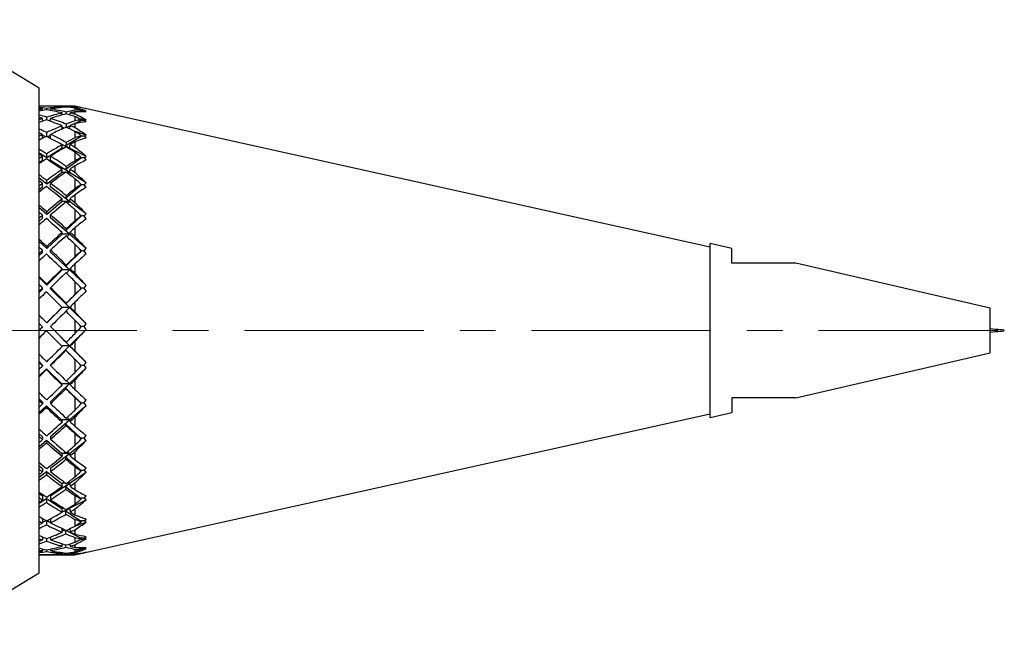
# Model space of a CAD drawing. Header units: inches. Extents: x 1.9 to 39.7, y 1.6 to 33.
# Tile 17 of 20: x 29.2 to 31.9, y 17 to 18.7. Entities that reach past the tile are written whole.
import ezdxf

# ---------------------------------------------------------------- set-up
doc = ezdxf.new("R2010")
doc.units = ezdxf.units.IN
doc.header["$MEASUREMENT"] = 0
doc.linetypes.add('CENTERX2', pattern=[0.8, 0.5, -0.1, 0.1, -0.1])

msp = doc.modelspace()

# ---------------------------------------------------------------- linework, layer by layer
at = {"color": 7, "linetype": 'Continuous', "lineweight": 25}
for p, q in [((29.2125, 18.5131), (28.9003, 18.7043)), ((29.2125, 17.882), (29.2125, 18.5131)), ((29.2222, 18.463), (29.2222, 18.463)), ((29.2222, 18.4516), (29.2222, 18.4553)), ((29.2338, 18.4533), (29.2338, 18.457)), ((29.2444, 18.463), (29.2444, 18.463)), ((29.2444, 18.4514), (29.2444, 18.4554)), ((29.3125, 18.4631), (29.2553, 18.4631)), ((29.2762, 18.4387), (29.2767, 18.4443)), ((29.2766, 18.4596), (29.2767, 18.4615)), ((29.2882, 18.447), (29.2877, 18.4415)), ((29.2882, 18.4622), (29.2881, 18.4606)), ((29.2984, 18.4394), (29.2972, 18.439)), ((29.2983, 18.4387), (29.2988, 18.4445)), ((29.2987, 18.4596), (29.2988, 18.4616)), ((29.3206, 18.4613), (29.3125, 18.4631)), ((29.3125, 18.4631), (29.3125, 18.463)), ((29.3125, 18.4624), (29.3125, 18.4605)), ((29.3125, 18.4579), (29.3125, 18.4521)), ((29.3125, 18.4477), (29.3125, 18.4411)), ((29.3307, 18.4499), (29.3241, 18.4477)), ((29.3298, 18.4499), (29.3301, 18.4514)), ((29.3307, 18.4499), (29.3298, 18.4499)), ((29.3301, 18.4591), (29.3301, 18.4591)), ((29.3377, 18.4499), (29.3307, 18.4499)), ((29.3438, 18.4473), (29.3377, 18.4499)), ((29.3377, 18.4499), (29.3438, 18.4497)), ((31.0825, 18.0707), (29.3411, 18.4568)), ((29.2222, 18.4215), (29.2222, 18.4288)), ((29.2231, 18.4218), (29.2222, 18.4221)), ((29.2338, 18.4249), (29.2338, 18.4324)), ((29.2444, 18.4218), (29.2435, 18.4215)), ((29.2444, 18.4212), (29.2444, 18.4291)), ((29.2758, 18.3993), (29.2767, 18.4087)), ((29.2882, 18.4133), (29.2874, 18.4043)), ((29.2979, 18.3997), (29.2988, 18.4091)), ((29.3307, 18.4238), (29.308, 18.4127)), ((29.3125, 18.4345), (29.3125, 18.4225)), ((29.3125, 18.4145), (29.3125, 18.4033)), ((29.3438, 18.425), (29.3247, 18.428)), ((29.3298, 18.4236), (29.3301, 18.4251)), ((29.3307, 18.4238), (29.3298, 18.4236)), ((29.3377, 18.4238), (29.3307, 18.4238)), ((29.3377, 18.4238), (29.3438, 18.425)), ((29.3438, 18.4199), (29.3377, 18.4238)), ((29.2222, 18.3737), (29.2222, 18.3843)), ((29.231, 18.3781), (29.2222, 18.3824)), ((29.2338, 18.3786), (29.2338, 18.3898)), ((29.2444, 18.3819), (29.2356, 18.3777)), ((29.2444, 18.3732), (29.2444, 18.3848)), ((29.2828, 18.4024), (29.2763, 18.4045)), ((29.2988, 18.4083), (29.289, 18.4036)), ((29.3125, 18.393), (29.3125, 18.3751)), ((29.3438, 18.3825), (29.3135, 18.3924)), ((29.3377, 18.3799), (29.3438, 18.3825)), ((29.2977, 18.3458), (29.274, 18.3572)), ((29.2756, 18.3453), (29.2767, 18.3558)), ((29.3307, 18.3799), (29.2872, 18.3525)), ((29.2882, 18.3621), (29.2872, 18.3525)), ((29.2977, 18.3458), (29.2988, 18.3563)), ((29.3125, 18.3638), (29.3125, 18.3485)), ((29.3298, 18.3796), (29.3301, 18.3809)), ((29.3307, 18.3799), (29.3298, 18.3796)), ((29.3377, 18.3799), (29.3307, 18.3799)), ((29.3438, 18.3748), (29.3377, 18.3799)), ((29.2338, 18.3189), (29.2125, 18.3322)), ((29.2765, 18.3458), (29.2338, 18.3189)), ((29.2338, 18.3189), (29.2338, 18.3304)), ((29.2765, 18.3458), (29.2756, 18.3453)), ((29.2805, 18.3458), (29.2765, 18.3458)), ((29.2872, 18.3525), (29.2977, 18.3458)), ((29.2977, 18.3458), (29.2941, 18.3458)), ((29.2958, 18.3448), (29.2977, 18.3458)), ((29.3438, 18.3234), (29.2977, 18.3458)), ((29.3125, 18.3347), (29.3125, 18.3114)), ((29.2222, 18.3116), (29.2125, 18.3055)), ((29.2222, 18.3116), (29.2222, 18.3233)), ((29.2444, 18.3122), (29.2444, 18.3238)), ((29.2977, 18.2786), (29.2444, 18.3122)), ((29.3307, 18.3195), (29.2872, 18.2867)), ((29.3298, 18.319), (29.3301, 18.3202)), ((29.3307, 18.3195), (29.3298, 18.319)), ((29.3377, 18.3195), (29.3307, 18.3195)), ((29.3377, 18.3195), (29.3438, 18.3234)), ((29.3438, 18.3134), (29.3377, 18.3195)), ((29.2765, 18.2786), (29.2338, 18.2463)), ((29.2756, 18.278), (29.2767, 18.2871)), ((29.2765, 18.2786), (29.2756, 18.278)), ((29.2859, 18.2786), (29.2765, 18.2786)), ((29.2882, 18.295), (29.2872, 18.2867)), ((29.2872, 18.2867), (29.2977, 18.2786)), ((29.2977, 18.2786), (29.2887, 18.2786)), ((29.293, 18.2756), (29.2977, 18.2786)), ((29.2977, 18.2786), (29.2988, 18.2877)), ((29.3438, 18.2496), (29.2977, 18.2786)), ((29.3125, 18.2972), (29.3125, 18.278)), ((29.2338, 18.2463), (29.2125, 18.2623)), ((29.2222, 18.2376), (29.2222, 18.2475)), ((29.2338, 18.2463), (29.2338, 18.2561)), ((29.2444, 18.2383), (29.2444, 18.2482)), ((29.3307, 18.2445), (29.2872, 18.2072)), ((29.3125, 18.2612), (29.3125, 18.2333)), ((29.3298, 18.2439), (29.3301, 18.2449)), ((29.3307, 18.2445), (29.3298, 18.2439)), ((29.3377, 18.2445), (29.3307, 18.2445)), ((29.3377, 18.2445), (29.3438, 18.2496)), ((29.3438, 18.2376), (29.3377, 18.2445)), ((29.2222, 18.2376), (29.2125, 18.2303)), ((29.2977, 18.198), (29.2444, 18.2383)), ((29.3125, 18.2165), (29.3125, 18.1943)), ((29.2765, 18.198), (29.2338, 18.1614)), ((29.2756, 18.1974), (29.2767, 18.2048)), ((29.2765, 18.198), (29.2756, 18.1974)), ((29.2977, 18.198), (29.2765, 18.198)), ((29.2882, 18.2141), (29.2872, 18.2072)), ((29.2872, 18.2072), (29.2977, 18.198)), ((29.2911, 18.193), (29.2977, 18.198)), ((29.2977, 18.198), (29.2988, 18.2055)), ((29.3438, 18.1633), (29.2977, 18.198)), ((29.2338, 18.1614), (29.2125, 18.1796)), ((29.2338, 18.1614), (29.2338, 18.1691)), ((29.3125, 18.1749), (29.3125, 18.1432)), ((29.3377, 18.1572), (29.3438, 18.1633)), ((29.2222, 18.1515), (29.2125, 18.1432)), ((29.2222, 18.1515), (29.2222, 18.1592)), ((29.2444, 18.1523), (29.2444, 18.16)), ((29.2977, 18.1066), (29.2444, 18.1523)), ((29.3307, 18.1572), (29.2872, 18.1165)), ((29.3298, 18.1564), (29.3301, 18.1572)), ((29.3307, 18.1572), (29.3298, 18.1564)), ((29.3377, 18.1572), (29.3307, 18.1572)), ((29.3438, 18.1496), (29.3377, 18.1572)), ((29.2756, 18.1058), (29.2767, 18.1113)), ((29.2882, 18.1216), (29.2872, 18.1165)), ((29.2872, 18.1165), (29.2977, 18.1066)), ((29.2977, 18.1066), (29.2988, 18.1121)), ((29.3125, 18.1244), (29.3125, 18.0997)), ((29.2338, 18.0666), (29.2125, 18.0865)), ((29.2765, 18.1066), (29.2338, 18.0666)), ((29.2765, 18.1066), (29.2756, 18.1058)), ((29.2977, 18.1066), (29.2765, 18.1066)), ((29.2897, 18.0995), (29.2977, 18.1066)), ((29.3438, 18.067), (29.2977, 18.1066)), ((31.1425, 18.0667), (31.0825, 18.0806)), ((31.0825, 17.5956), (31.0825, 18.0806)), ((29.2222, 18.0559), (29.2125, 18.0468)), ((29.2222, 18.0559), (29.2222, 18.0613)), ((29.2338, 18.0666), (29.2338, 18.072)), ((29.2444, 18.0567), (29.2444, 18.0621)), ((29.2977, 18.0069), (29.2444, 18.0567)), ((29.3307, 18.0601), (29.2872, 18.0174)), ((29.3125, 18.0784), (29.3125, 18.0439)), ((29.3307, 18.0601), (29.3298, 18.0593)), ((29.3298, 18.0593), (29.3301, 18.0598)), ((29.3377, 18.0601), (29.3307, 18.0601)), ((29.3377, 18.0601), (29.3438, 18.067)), ((29.3438, 18.0522), (29.3377, 18.0601)), ((31.1425, 18.0256), (31.1425, 18.0667)), ((31.8625, 17.9005), (31.3206, 18.0256)), ((29.2765, 18.0069), (29.2338, 17.9649)), ((29.2756, 18.0061), (29.2767, 18.0095)), ((29.2765, 18.0069), (29.2756, 18.0061)), ((29.2977, 18.0069), (29.2765, 18.0069)), ((29.2882, 18.0206), (29.2872, 18.0174)), ((29.2872, 18.0174), (29.2977, 18.0069)), ((29.2885, 17.9981), (29.2977, 18.0069)), ((29.2977, 18.0069), (29.2988, 18.0104)), ((29.3438, 17.9639), (29.2977, 18.0069)), ((29.3125, 18.0236), (29.3125, 17.9971)), ((29.2338, 17.9649), (29.2125, 17.9858)), ((29.3125, 17.9746), (29.3125, 17.9383)), ((29.2222, 17.9536), (29.2125, 17.9441)), ((29.2222, 17.9536), (29.2222, 17.9565)), ((29.2338, 17.9649), (29.2338, 17.9678)), ((29.2444, 17.9545), (29.2444, 17.9574)), ((29.2977, 17.9021), (29.2444, 17.9545)), ((29.3307, 17.9563), (29.2872, 17.9128)), ((29.3307, 17.9563), (29.3298, 17.9554)), ((29.3298, 17.9554), (29.3301, 17.9557)), ((29.3377, 17.9563), (29.3307, 17.9563)), ((29.3377, 17.9563), (29.3438, 17.9639)), ((29.3438, 17.9482), (29.3377, 17.9563)), ((29.3125, 17.9171), (29.3125, 17.8898)), ((29.2765, 17.9021), (29.2338, 17.8594)), ((29.2756, 17.9012), (29.2767, 17.9026)), ((29.2765, 17.9021), (29.2756, 17.9012)), ((29.2977, 17.9021), (29.2765, 17.9021)), ((29.2882, 17.914), (29.2872, 17.9128)), ((29.2872, 17.9128), (29.2977, 17.9021)), ((29.2874, 17.8918), (29.2977, 17.9021)), ((29.2977, 17.9021), (29.2988, 17.9035)), ((29.3438, 17.8569), (29.2977, 17.9021)), ((31.8625, 17.7757), (31.8625, 17.9005)), ((29.2125, 17.1631), (29.2125, 17.882)), ((29.2338, 17.8594), (29.2125, 17.8806)), ((29.3125, 17.8666), (29.3125, 17.8296)), ((29.2222, 17.8479), (29.2125, 17.8382)), ((29.2222, 17.8479), (29.2222, 17.8481)), ((29.2338, 17.8594), (29.2338, 17.8596)), ((29.2444, 17.8488), (29.2444, 17.849)), ((29.2977, 17.7954), (29.2444, 17.8488)), ((29.2977, 17.7954), (29.3438, 17.841)), ((29.3307, 17.8489), (29.33, 17.8482)), ((29.3377, 17.8489), (29.3307, 17.8489)), ((29.3377, 17.8489), (29.3438, 17.8569)), ((29.3438, 17.841), (29.3377, 17.8489)), ((29.2882, 17.8052), (29.2872, 17.806)), ((29.2872, 17.806), (29.2977, 17.7954)), ((29.3125, 17.8083), (29.3125, 17.7808)), ((29.2444, 17.7427), (29.2977, 17.7954)), ((29.2765, 17.7954), (29.2757, 17.7946)), ((29.2977, 17.7954), (29.2765, 17.7954)), ((29.2863, 17.7838), (29.2977, 17.7954)), ((29.2873, 17.783), (29.2863, 17.7838)), ((29.2977, 17.7954), (29.2988, 17.7945)), ((29.3438, 17.7493), (29.2977, 17.7954)), ((29.2125, 17.7514), (29.2222, 17.7418)), ((29.3125, 17.7577), (29.3125, 17.7213)), ((31.3206, 17.6506), (31.8625, 17.7757)), ((29.2125, 17.7113), (29.2328, 17.7313)), ((29.2222, 17.7418), (29.2222, 17.7395)), ((29.2328, 17.7313), (29.2328, 17.729)), ((29.2328, 17.7313), (29.2756, 17.6891)), ((29.2444, 17.7427), (29.2444, 17.7404)), ((29.2977, 17.69), (29.3438, 17.7336)), ((29.3298, 17.7403), (29.3307, 17.7412)), ((29.3307, 17.7412), (29.3377, 17.7412)), ((29.3377, 17.7412), (29.3438, 17.7493)), ((29.3438, 17.7336), (29.3377, 17.7412)), ((29.2977, 17.69), (29.2892, 17.6982)), ((29.3125, 17.7003), (29.3125, 17.6736)), ((29.2444, 17.6395), (29.2977, 17.69)), ((29.2756, 17.6891), (29.2765, 17.69)), ((29.2767, 17.686), (29.2756, 17.6891)), ((29.2765, 17.69), (29.2977, 17.69)), ((29.2977, 17.69), (29.2863, 17.6785)), ((29.2863, 17.6785), (29.2873, 17.6757)), ((29.2863, 17.6785), (29.3298, 17.6355)), ((29.2988, 17.6869), (29.2977, 17.69)), ((29.2125, 17.6479), (29.2222, 17.6387)), ((29.3125, 17.6513), (29.3125, 17.6164)), ((29.3377, 17.6365), (29.3438, 17.6445)), ((31.1425, 17.6506), (31.1425, 17.6095)), ((29.2125, 17.6094), (29.2328, 17.6286)), ((29.2222, 17.6387), (29.2222, 17.6338)), ((29.2328, 17.6286), (29.2756, 17.5882)), ((29.2328, 17.6286), (29.2328, 17.6238)), ((29.2444, 17.6395), (29.2444, 17.6347)), ((29.2977, 17.5891), (29.3438, 17.6294)), ((29.3298, 17.6355), (29.3307, 17.6365)), ((29.3301, 17.635), (29.3298, 17.6355)), ((29.3307, 17.6365), (29.3377, 17.6365)), ((29.3438, 17.6294), (29.3377, 17.6365)), ((29.2444, 17.5424), (29.2977, 17.5891)), ((29.2765, 17.5891), (29.2756, 17.5882)), ((29.2756, 17.5882), (29.2767, 17.5831)), ((29.2977, 17.5891), (29.2765, 17.5891)), ((29.2863, 17.5781), (29.2977, 17.5891)), ((29.2903, 17.5956), (29.2977, 17.5891)), ((29.2977, 17.5891), (29.2988, 17.5839)), ((29.3125, 17.5965), (29.3125, 17.5714)), ((29.3411, 17.2194), (31.0825, 17.6055)), ((31.0825, 17.5956), (31.1425, 17.6095)), ((29.2873, 17.5734), (29.2863, 17.5781)), ((29.2863, 17.5781), (29.3298, 17.5369)), ((29.2125, 17.5501), (29.2222, 17.5416)), ((29.2125, 17.5145), (29.2328, 17.5323)), ((29.2222, 17.5416), (29.2222, 17.5343)), ((29.2328, 17.5323), (29.2756, 17.4949)), ((29.2328, 17.5323), (29.2328, 17.5251)), ((29.2444, 17.5424), (29.2444, 17.5351)), ((29.2977, 17.4957), (29.3438, 17.5316)), ((29.3125, 17.5506), (29.3125, 17.5183)), ((29.3307, 17.5378), (29.3298, 17.5369)), ((29.3298, 17.5369), (29.3301, 17.5362)), ((29.3377, 17.5378), (29.3307, 17.5378)), ((29.3377, 17.5378), (29.3438, 17.5455)), ((29.3438, 17.5316), (29.3377, 17.5378)), ((29.2444, 17.4542), (29.2977, 17.4957)), ((29.2765, 17.4957), (29.2756, 17.4949)), ((29.2756, 17.4949), (29.2767, 17.4879)), ((29.2977, 17.4957), (29.2765, 17.4957)), ((29.2863, 17.4856), (29.2977, 17.4957)), ((29.2873, 17.4791), (29.2863, 17.4856)), ((29.2863, 17.4856), (29.3298, 17.4475)), ((29.2917, 17.5005), (29.2977, 17.4957)), ((29.2977, 17.4957), (29.2988, 17.4886)), ((29.3125, 17.5001), (29.3125, 17.4773)), ((29.2125, 17.4611), (29.2222, 17.4535)), ((29.2222, 17.4535), (29.2222, 17.4441)), ((29.2444, 17.4542), (29.2444, 17.4448)), ((29.3125, 17.4586), (29.3125, 17.4299)), ((29.3307, 17.4483), (29.3298, 17.4475)), ((29.3377, 17.4483), (29.3307, 17.4483)), ((29.3377, 17.4483), (29.3438, 17.4554)), ((29.3438, 17.443), (29.3377, 17.4483)), ((29.2125, 17.4295), (29.2328, 17.4453)), ((29.2328, 17.4453), (29.2756, 17.412)), ((29.2328, 17.4453), (29.2328, 17.4359)), ((29.2977, 17.4128), (29.3438, 17.443)), ((29.3298, 17.4475), (29.3301, 17.4465)), ((29.2444, 17.3778), (29.2977, 17.4128)), ((29.2765, 17.4128), (29.2756, 17.412)), ((29.2756, 17.412), (29.2767, 17.4033)), ((29.2868, 17.4128), (29.2765, 17.4128)), ((29.2863, 17.4037), (29.2977, 17.4128)), ((29.2873, 17.3957), (29.2863, 17.4037)), ((29.2863, 17.4037), (29.3298, 17.3699)), ((29.2977, 17.4128), (29.2897, 17.4128)), ((29.2935, 17.4156), (29.2977, 17.4128)), ((29.2977, 17.4128), (29.2988, 17.404)), ((29.3125, 17.414), (29.3125, 17.3942)), ((29.2125, 17.3835), (29.2222, 17.3771)), ((29.2125, 17.3569), (29.2328, 17.3702)), ((29.2222, 17.3771), (29.2222, 17.3658)), ((29.2328, 17.3702), (29.2756, 17.3421)), ((29.2328, 17.3702), (29.2328, 17.359)), ((29.2444, 17.3778), (29.2444, 17.3664)), ((29.2977, 17.3427), (29.3438, 17.3665)), ((29.3125, 17.3781), (29.3125, 17.3539)), ((29.3307, 17.3706), (29.3298, 17.3699)), ((29.3298, 17.3699), (29.3301, 17.3688)), ((29.3377, 17.3706), (29.3307, 17.3706)), ((29.3377, 17.3706), (29.3438, 17.3769)), ((29.3438, 17.3665), (29.3377, 17.3706)), ((29.2765, 17.3427), (29.2756, 17.3421)), ((29.2756, 17.3421), (29.2767, 17.3319)), ((29.2762, 17.3316), (29.2977, 17.3427)), ((29.2818, 17.3427), (29.2765, 17.3427)), ((29.2863, 17.3351), (29.2977, 17.3427)), ((29.2977, 17.3427), (29.2947, 17.3427)), ((29.2961, 17.3436), (29.2977, 17.3427)), ((29.2977, 17.3427), (29.2988, 17.3325)), ((29.3125, 17.3407), (29.3125, 17.3245)), ((29.2222, 17.3141), (29.2222, 17.3019)), ((29.2444, 17.3136), (29.2444, 17.3024)), ((29.2873, 17.3258), (29.2863, 17.3351)), ((29.2863, 17.3351), (29.3298, 17.3066)), ((29.3125, 17.3116), (29.3125, 17.2927)), ((29.3377, 17.3072), (29.3438, 17.3125)), ((29.2222, 17.3038), (29.232, 17.3089)), ((29.2328, 17.3084), (29.2328, 17.2965)), ((29.2346, 17.3084), (29.2444, 17.3034)), ((29.2757, 17.2869), (29.2767, 17.276)), ((29.2979, 17.2856), (29.2988, 17.2764)), ((29.3137, 17.2935), (29.3438, 17.3043)), ((29.3307, 17.3072), (29.3298, 17.3066)), ((29.3298, 17.3066), (29.3301, 17.3052)), ((29.3377, 17.3072), (29.3307, 17.3072)), ((29.3438, 17.3043), (29.3377, 17.3072)), ((29.2222, 17.2629), (29.2222, 17.2543)), ((29.2222, 17.2607), (29.2252, 17.2618)), ((29.2328, 17.2589), (29.2328, 17.2506)), ((29.2414, 17.2614), (29.2444, 17.2604)), ((29.2444, 17.2626), (29.2444, 17.2546)), ((29.2763, 17.2801), (29.2843, 17.2829)), ((29.2863, 17.2818), (29.2865, 17.2819)), ((29.2863, 17.2818), (29.3298, 17.2594)), ((29.2873, 17.2714), (29.2863, 17.2818)), ((29.3125, 17.2825), (29.3125, 17.2705)), ((29.3125, 17.2611), (29.3125, 17.248)), ((29.3243, 17.2546), (29.3438, 17.2583)), ((29.3307, 17.2598), (29.3298, 17.2594)), ((29.3298, 17.2594), (29.3301, 17.2579)), ((29.3377, 17.2598), (29.3307, 17.2598)), ((29.3377, 17.2598), (29.3438, 17.264)), ((29.3438, 17.2583), (29.3377, 17.2598)), ((29.2222, 17.2292), (29.2222, 17.2244)), ((29.2444, 17.229), (29.2444, 17.2246)), ((29.2761, 17.244), (29.2767, 17.2371)), ((29.2873, 17.2342), (29.2867, 17.2408)), ((29.2948, 17.2423), (29.2985, 17.241)), ((29.2983, 17.2434), (29.2988, 17.2373)), ((29.3125, 17.2413), (29.3125, 17.2337)), ((29.3197, 17.2334), (29.3298, 17.2297)), ((29.3307, 17.2301), (29.3298, 17.2297)), ((29.3298, 17.2297), (29.3438, 17.2299)), ((29.3298, 17.2297), (29.3301, 17.2282)), ((29.3377, 17.2301), (29.3307, 17.2301)), ((29.3377, 17.2301), (29.3438, 17.233)), ((29.3438, 17.2299), (29.3377, 17.2301)), ((29.2222, 17.214), (29.2222, 17.2132)), ((29.2328, 17.2269), (29.2328, 17.2225)), ((29.2328, 17.2135), (29.2328, 17.2131)), ((29.2444, 17.2139), (29.2444, 17.2132)), ((29.2553, 17.2131), (29.3125, 17.2131)), ((29.2765, 17.2193), (29.2767, 17.2164)), ((29.2873, 17.2154), (29.2871, 17.2179)), ((29.2986, 17.2191), (29.2988, 17.2165)), ((29.3125, 17.2282), (29.3125, 17.2212)), ((29.3125, 17.2181), (29.3125, 17.2152)), ((29.3125, 17.2131), (29.3206, 17.2149)), ((29.3125, 17.2137), (29.3125, 17.2131)), ((29.33, 17.2179), (29.3301, 17.2171)), ((29.3377, 17.2188), (29.3354, 17.2188)), ((29.3377, 17.2188), (29.3438, 17.2203)), ((29.3438, 17.22), (29.3377, 17.2188)), ((28.9003, 16.9719), (29.2125, 17.1631))]:
    msp.add_line(p, q, dxfattribs=at)
at = {"color": 7, "linetype": 'CENTERX2', "lineweight": 18}
msp.add_line((31.8844, 17.8381), (21.0879, 17.8381), dxfattribs=at)
at = {"color": 7, "linetype": 'Continuous', "lineweight": 25}
for centre, major_axis, ratio, start_param, end_param in [((29.2444, 17.8381), (0.4458, -0.4458), 0.982641, 2.365876, 2.398402), ((29.2232, 17.8381), (0.4458, -0.4458), 0.982641, 2.348905, 2.36444), ((29.2444, 17.8381), (0.4752, -0.4752), 0.85413, 2.294655, 2.328646), ((29.2213, 17.8381), (0.4752, -0.4752), 0.85413, 2.276218, 2.291753), ((29.2232, 17.8381), (0.4752, 0.4752), 0.85413, 0.865375, 0.88091), ((29.2444, 17.8381), (0.4752, 0.4752), 0.85413, 0.882347, 0.914873), ((29.2444, 17.8381), (0.5088, -0.5088), 0.713336, 2.207388, 2.24138), ((29.2213, 17.8381), (0.4458, 0.4458), 0.982641, 0.705416, 0.775716), ((29.2213, 17.8381), (0.4752, -0.4752), 0.85413, 2.188946, 2.259246), ((29.2232, 17.8381), (0.4752, 0.4752), 0.85413, 0.778114, 0.846938), ((29.2232, 17.8381), (0.5088, 0.5088), 0.713336, 0.865381, 0.934205), ((29.2444, 17.8381), (0.4458, 0.4458), 0.982641, 0.723923, 0.794153), ((29.2444, 17.8381), (0.4752, 0.4752), 0.85413, 0.795151, 0.863909), ((29.2444, 17.8381), (0.4752, -0.4752), 0.85413, 2.207453, 2.277683), ((29.2444, 17.8381), (0.5088, 0.5088), 0.713336, 0.882417, 0.951176), ((29.2213, 17.8381), (0.4458, 0.4458), 0.982641, 0.647699, 0.688379), ((29.2213, 17.8381), (0.4752, -0.4752), 0.85413, 2.131229, 2.171909), ((29.2232, 17.8381), (0.4752, 0.4752), 0.85413, 0.720418, 0.759607), ((29.2232, 17.8381), (0.5088, 0.5088), 0.713336, 0.807684, 0.846873), ((29.2444, 17.8381), (0.4752, 0.4752), 0.85413, 0.754633, 0.776643), ((29.2444, 17.8381), (0.4458, 0.4458), 0.982641, 0.684877, 0.706887), ((29.2444, 17.8381), (0.5088, 0.5088), 0.713336, 0.8419, 0.863909), ((29.2444, 17.8381), (0.4752, -0.4752), 0.85413, 2.168407, 2.190417), ((29.0728, 17.8146), (0.548, 0.4704), 0.849138, 0.551814, 0.57965), ((29.0951, 17.8148), (0.544, 0.467), 0.849138, 0.562519, 0.612108), ((29.0951, 17.8355), (0.643, 0.2057), 0.969536, 0.891623, 0.941212), ((29.0709, 17.8355), (0.6481, 0.2073), 0.969536, 0.878106, 0.905955), ((29.0728, 17.7892), (0.5658, 0.5289), 0.706908, 0.59773, 0.625566), ((29.0951, 17.7895), (0.5616, 0.525), 0.706908, 0.608435, 0.658024), ((29.0951, 17.8614), (0.544, -0.467), 0.849138, 1.822216, 1.871805), ((29.2213, 17.8381), (0.5088, -0.5088), 0.713336, 2.188951, 2.204486), ((29.2232, 17.8381), (0.5088, 0.5088), 0.713336, 0.952641, 0.968177), ((29.2444, 17.8381), (0.5088, 0.5088), 0.713336, 0.969613, 1.002139), ((29.2213, 17.8381), (0.5088, -0.5088), 0.713336, 2.101679, 2.17198), ((29.2232, 17.8381), (0.5385, 0.5385), 0.589083, 0.952647, 1.021471), ((29.2444, 17.8381), (0.5088, -0.5088), 0.713336, 2.120187, 2.190417), ((29.2232, 17.8381), (0.5385, 0.5385), 0.589083, 0.89495, 0.93414), ((29.2444, 17.8381), (0.5385, 0.5385), 0.589083, 0.929166, 0.951176), ((29.2444, 17.8381), (0.5088, -0.5088), 0.713336, 2.081141, 2.10315), ((29.0709, 17.8616), (0.5484, -0.4707), 0.849138, 1.808699, 1.836548), ((29.0728, 17.7652), (0.5918, 0.5693), 0.581647, 0.671535, 0.699371), ((29.0951, 17.7658), (0.5875, 0.5651), 0.581647, 0.682239, 0.731828), ((29.2444, 17.8381), (0.5385, -0.5385), 0.589083, 2.120122, 2.154113), ((29.2213, 17.8381), (0.5385, -0.5385), 0.589083, 2.101685, 2.11722), ((29.2232, 17.8381), (0.5385, 0.5385), 0.589083, 1.039908, 1.055443), ((29.2444, 17.8381), (0.5385, 0.5385), 0.589083, 0.969683, 1.038442), ((29.2444, 17.8381), (0.5385, -0.5385), 0.589083, 2.03292, 2.10315), ((29.2213, 17.8381), (0.5088, -0.5088), 0.713336, 2.043963, 2.084643), ((29.0951, 17.8867), (0.5616, -0.525), 0.706908, 1.7763, 1.825889), ((29.0709, 17.8871), (0.5661, -0.5292), 0.706908, 1.762783, 1.790633), ((29.2444, 17.8381), (0.5385, 0.5385), 0.589083, 1.056879, 1.089406), ((29.2213, 17.8381), (0.5385, -0.5385), 0.589083, 2.014413, 2.084713), ((29.2232, 17.8381), (0.5641, 0.5641), 0.477011, 1.039913, 1.108737), ((29.2232, 17.8381), (0.5641, 0.5641), 0.477011, 0.982217, 1.021406), ((29.2444, 17.8381), (0.5641, 0.5641), 0.477011, 1.016433, 1.038442), ((29.2444, 17.8381), (0.5385, -0.5385), 0.589083, 1.993874, 2.015884), ((29.0728, 17.7435), (0.6165, 0.6021), 0.469366, 0.751824, 0.77966), ((29.0951, 17.7442), (0.612, 0.5977), 0.469366, 0.762529, 0.812118), ((29.2444, 17.8381), (0.5641, -0.5641), 0.477011, 2.032855, 2.066847), ((29.2213, 17.8381), (0.5641, -0.5641), 0.477011, 2.014418, 2.029953), ((29.2444, 17.8381), (0.5641, 0.5641), 0.477011, 1.05695, 1.125709), ((29.2213, 17.8381), (0.5385, -0.5385), 0.589083, 1.956696, 1.997376), ((29.0951, 17.9104), (0.5875, -0.5651), 0.581647, 1.702496, 1.752084), ((29.0709, 17.911), (0.5922, -0.5697), 0.581647, 1.688979, 1.716828), ((29.2232, 17.8381), (0.5641, 0.5641), 0.477011, 1.127174, 1.14271), ((29.2444, 17.8381), (0.5641, 0.5641), 0.477011, 1.144146, 1.176672), ((29.2213, 17.8381), (0.5641, -0.5641), 0.477011, 1.927146, 1.997447), ((29.2444, 17.8381), (0.5641, -0.5641), 0.477011, 1.945654, 2.015884), ((29.2232, 17.8381), (0.5854, 0.5854), 0.373917, 1.069483, 1.108673), ((29.0728, 17.7246), (0.6377, 0.6288), 0.366809, 0.834601, 0.862436), ((29.0951, 17.7255), (0.6331, 0.6242), 0.366809, 0.845305, 0.894894), ((29.2444, 17.8381), (0.5854, -0.5854), 0.373917, 1.945589, 1.979581), ((29.2232, 17.8381), (0.5854, 0.5854), 0.373917, 1.12718, 1.196004), ((29.2444, 17.8381), (0.5854, 0.5854), 0.373917, 1.144216, 1.212975), ((29.2213, 17.8381), (0.5641, -0.5641), 0.477011, 1.86943, 1.91011), ((29.2444, 17.8381), (0.5854, 0.5854), 0.373917, 1.103699, 1.125709), ((29.2444, 17.8381), (0.5641, -0.5641), 0.477011, 1.906608, 1.928617), ((29.0951, 17.932), (0.612, -0.5977), 0.469366, 1.622206, 1.671795), ((29.2213, 17.8381), (0.5854, -0.5854), 0.373917, 1.927152, 1.942687), ((29.2232, 17.8381), (0.5854, 0.5854), 0.373917, 1.214441, 1.229976), ((29.2444, 17.8381), (0.5854, -0.5854), 0.373917, 1.858387, 1.928617), ((29.0709, 17.9328), (0.6168, -0.6025), 0.469366, 1.608689, 1.636539), ((29.0728, 17.7092), (0.6548, 0.6498), 0.271403, 0.918561, 0.946396), ((29.2444, 17.8381), (0.5854, 0.5854), 0.373917, 1.231412, 1.263938), ((29.2213, 17.8381), (0.5854, -0.5854), 0.373917, 1.83988, 1.91018), ((29.2232, 17.8381), (0.6023, 0.6023), 0.277355, 1.15675, 1.195939), ((29.2444, 17.8381), (0.6023, 0.6023), 0.277355, 1.190966, 1.212975), ((29.0951, 17.7102), (0.65, 0.6451), 0.271403, 0.929265, 0.978854), ((29.2232, 17.8381), (0.6023, 0.6023), 0.277355, 1.214446, 1.28327), ((29.2444, 17.8381), (0.6023, 0.6023), 0.277355, 1.231483, 1.300242), ((29.2213, 17.8381), (0.5854, -0.5854), 0.373917, 1.782163, 1.822843), ((29.2444, 17.8381), (0.5854, -0.5854), 0.373917, 1.819341, 1.841351), ((29.0951, 17.9507), (0.6331, -0.6242), 0.366809, 1.53943, 1.589019), ((29.2444, 17.8381), (0.6023, -0.6023), 0.277355, 1.858322, 1.892314), ((29.2213, 17.8381), (0.6023, -0.6023), 0.277355, 1.839885, 1.85542), ((29.0709, 17.9516), (0.6381, -0.6292), 0.366809, 1.525913, 1.553762), ((29.2232, 17.8381), (0.6023, 0.6023), 0.277355, 1.301707, 1.317243), ((29.2444, 17.8381), (0.6023, 0.6023), 0.277355, 1.318679, 1.351205), ((29.2213, 17.8381), (0.6023, -0.6023), 0.277355, 1.752613, 1.822914), ((29.2444, 17.8381), (0.6023, -0.6023), 0.277355, 1.771121, 1.841351), ((29.2232, 17.8381), (0.6145, 0.6145), 0.185369, 1.244016, 1.283206), ((29.0728, 17.6977), (0.6674, 0.6651), 0.181051, 1.003144, 1.03098), ((29.0951, 17.6988), (0.6625, 0.6603), 0.181051, 1.013849, 1.063437), ((29.2232, 17.8381), (0.6145, 0.6145), 0.185369, 1.301713, 1.370537), ((29.2444, 17.8381), (0.6145, 0.6145), 0.185369, 1.278232, 1.300242), ((29.2444, 17.8381), (0.6023, -0.6023), 0.277355, 1.732075, 1.754084), ((29.2444, 17.8381), (0.6145, -0.6145), 0.185369, 1.771056, 1.805048), ((29.2444, 17.8381), (0.6145, 0.6145), 0.185369, 1.318749, 1.387508), ((29.2213, 17.8381), (0.6023, -0.6023), 0.277355, 1.694897, 1.735577), ((29.0951, 17.966), (0.65, -0.6451), 0.271403, 1.45547, 1.505059), ((29.2213, 17.8381), (0.6145, -0.6145), 0.185369, 1.752619, 1.768154), ((29.2232, 17.8381), (0.6145, 0.6145), 0.185369, 1.388974, 1.404509), ((29.2444, 17.8381), (0.6145, -0.6145), 0.185369, 1.683854, 1.754084), ((29.0709, 17.967), (0.6552, -0.6503), 0.271403, 1.441953, 1.469802), ((29.0728, 17.6905), (0.6752, 0.6746), 0.093964, 1.088059, 1.115895), ((29.0951, 17.6916), (0.6703, 0.6696), 0.093964, 1.098764, 1.148353), ((29.2444, 17.8381), (0.6145, 0.6145), 0.185369, 1.405945, 1.438471), ((29.2213, 17.8381), (0.6145, -0.6145), 0.185369, 1.665347, 1.735647), ((29.2232, 17.8381), (0.6221, 0.6221), 0.096318, 1.331283, 1.370472), ((29.2232, 17.8381), (0.6221, 0.6221), 0.096318, 1.388979, 1.457803), ((29.2444, 17.8381), (0.6221, 0.6221), 0.096318, 1.406016, 1.474775), ((29.2213, 17.8381), (0.6145, -0.6145), 0.185369, 1.60763, 1.64831), ((29.2444, 17.8381), (0.6221, 0.6221), 0.096318, 1.365498, 1.387508), ((29.2444, 17.8381), (0.6145, -0.6145), 0.185369, 1.644808, 1.666818), ((29.0951, 17.9774), (0.6625, -0.6603), 0.181051, 1.370886, 1.420475), ((29.2444, 17.8381), (0.6221, -0.6221), 0.096318, 1.683789, 1.717781), ((29.0709, 17.9785), (0.6678, -0.6655), 0.181051, 1.35737, 1.385219), ((29.2213, 17.8381), (0.6221, -0.6221), 0.096318, 1.665352, 1.680887), ((29.2232, 17.8381), (0.6221, 0.6221), 0.096318, 1.47624, 1.491775), ((29.2444, 17.8381), (0.6221, 0.6221), 0.096318, 1.493212, 1.525738), ((29.2213, 17.8381), (0.6221, -0.6221), 0.096318, 1.57808, 1.648381), ((29.2444, 17.8381), (0.6221, -0.6221), 0.096318, 1.596588, 1.666818), ((29.0728, 17.6878), (0.6781, 0.6781), 0.008538, 1.173126, 1.200962), ((29.0951, 17.6889), (0.6732, 0.6732), 0.008538, 1.18383, 1.233419), ((29.2232, 17.8381), (0.625, 0.625), 0.008755, 1.418549, 1.457738), ((29.2444, 17.8381), (0.625, 0.625), 0.008755, 1.452765, 1.474775), ((29.2232, 17.8381), (0.625, 0.625), 0.008755, 1.476246, 1.54507), ((29.2444, 17.8381), (0.625, 0.625), 0.008755, 1.493282, 1.562041), ((29.2213, 17.8381), (0.6221, -0.6221), 0.096318, 1.520364, 1.561044), ((29.2444, 17.8381), (0.6221, -0.6221), 0.096318, 1.557542, 1.579552), ((29.0951, 17.9846), (0.6703, -0.6696), 0.093964, 1.285971, 1.33556), ((29.2444, 17.8381), (0.625, -0.625), 0.008755, 1.596523, 1.630515), ((29.0709, 17.9858), (0.6756, -0.675), 0.093964, 1.272454, 1.300304), ((29.2213, 17.8381), (0.625, -0.625), 0.008755, 1.578086, 1.593621), ((29.2232, 17.8381), (0.625, 0.625), 0.008755, 1.563507, 1.579042), ((29.2444, 17.8381), (0.625, 0.625), 0.008755, 1.580478, 1.613004), ((29.2213, 17.8381), (0.625, -0.625), 0.008755, 1.490814, 1.561114), ((29.2444, 17.8381), (0.625, -0.625), 0.008755, 1.509321, 1.579552), ((29.0728, 17.6896), (0.6762, 0.6757), 0.076738, 4.997145, 5.02498), ((29.0951, 17.6907), (0.6712, 0.6708), 0.076738, 4.964687, 5.014276), ((29.2232, 17.8381), (0.6231, 0.6231), 0.078673, 4.73818, 4.77737), ((29.2444, 17.8381), (0.6231, 0.6231), 0.078673, 4.721144, 4.743154), ((29.2232, 17.8381), (0.6231, 0.6231), 0.078673, 4.650849, 4.719673), ((29.2444, 17.8381), (0.6231, 0.6231), 0.078673, 4.633878, 4.702637), ((29.2213, 17.8381), (0.625, -0.625), 0.008755, 1.433098, 1.473778), ((29.2444, 17.8381), (0.625, -0.625), 0.008755, 1.470275, 1.492285), ((29.0951, 17.9873), (0.6732, -0.6732), 0.008538, 1.200905, 1.250494), ((29.2444, 17.8381), (0.6231, -0.6231), 0.078673, 4.739937, 4.773929), ((29.0709, 17.9885), (0.6785, -0.6785), 0.008538, 1.187388, 1.215237), ((29.2213, 17.8381), (0.6231, -0.6231), 0.078673, 4.776831, 4.792366), ((29.2232, 17.8381), (0.6231, 0.6231), 0.078673, 4.616877, 4.632412), ((29.2444, 17.8381), (0.6231, 0.6231), 0.078673, 4.582915, 4.615441), ((29.2213, 17.8381), (0.6231, -0.6231), 0.078673, 4.809337, 4.879638), ((29.2444, 17.8381), (0.6231, -0.6231), 0.078673, 4.7909, 4.86113), ((29.0728, 17.6959), (0.6693, 0.6675), 0.163368, 4.912186, 4.940022), ((29.0951, 17.697), (0.6644, 0.6626), 0.163368, 4.879729, 4.929318), ((29.2232, 17.8381), (0.6164, 0.6164), 0.167313, 4.650914, 4.690103), ((29.2444, 17.8381), (0.6164, 0.6164), 0.167313, 4.633878, 4.655887), ((29.2232, 17.8381), (0.6164, 0.6164), 0.167313, 4.563583, 4.632407), ((29.2444, 17.8381), (0.6164, 0.6164), 0.167313, 4.546611, 4.61537), ((29.2213, 17.8381), (0.6231, -0.6231), 0.078673, 4.896674, 4.937354), ((29.2444, 17.8381), (0.6231, -0.6231), 0.078673, 4.878167, 4.900176), ((29.0951, 17.9855), (0.6712, -0.6708), 0.076738, 5.117771, 5.16736), ((29.2444, 17.8381), (0.6164, -0.6164), 0.167313, 4.827204, 4.861195), ((29.2213, 17.8381), (0.6164, -0.6164), 0.167313, 4.864097, 4.879632), ((29.0709, 17.9867), (0.6766, -0.6762), 0.076738, 5.153027, 5.180877), ((29.2232, 17.8381), (0.6164, 0.6164), 0.167313, 4.52961, 4.545146), ((29.2444, 17.8381), (0.6164, 0.6164), 0.167313, 4.495648, 4.528174), ((29.2213, 17.8381), (0.6164, -0.6164), 0.167313, 4.896604, 4.966904), ((29.2444, 17.8381), (0.6164, -0.6164), 0.167313, 4.878167, 4.948397), ((29.2232, 17.8381), (0.6051, 0.6051), 0.258587, 4.563647, 4.602837), ((29.0728, 17.7066), (0.6577, 0.6534), 0.252929, 4.827518, 4.855354), ((29.0951, 17.7076), (0.6529, 0.6486), 0.252929, 4.79506, 4.844649), ((29.2444, 17.8381), (0.6051, 0.6051), 0.258587, 4.546611, 4.568621), ((29.2444, 17.8381), (0.6051, -0.6051), 0.258587, 4.91447, 4.948462), ((29.2232, 17.8381), (0.6051, 0.6051), 0.258587, 4.476316, 4.54514), ((29.2444, 17.8381), (0.6051, 0.6051), 0.258587, 4.459345, 4.528104), ((29.2213, 17.8381), (0.6164, -0.6164), 0.167313, 4.983941, 5.024621), ((29.2444, 17.8381), (0.6164, -0.6164), 0.167313, 4.965433, 4.987443), ((29.0951, 17.9792), (0.6644, -0.6626), 0.163368, 5.202729, 5.252318), ((29.2213, 17.8381), (0.6051, -0.6051), 0.258587, 4.951364, 4.966899), ((29.2232, 17.8381), (0.6051, 0.6051), 0.258587, 4.442344, 4.457879), ((29.2444, 17.8381), (0.6051, -0.6051), 0.258587, 4.965433, 5.035663), ((29.0709, 17.9803), (0.6697, -0.6679), 0.163368, 5.237985, 5.265835), ((29.0728, 17.7213), (0.6415, 0.6335), 0.347164, 4.7434, 4.771236), ((29.0951, 17.7221), (0.6368, 0.6289), 0.347164, 4.710943, 4.760532), ((29.2444, 17.8381), (0.6051, 0.6051), 0.258587, 4.408382, 4.440908), ((29.2213, 17.8381), (0.6051, -0.6051), 0.258587, 4.98387, 5.054171), ((29.2232, 17.8381), (0.5892, 0.5892), 0.354086, 4.476381, 4.51557), ((29.2232, 17.8381), (0.5892, 0.5892), 0.354086, 4.38905, 4.457874), ((29.2444, 17.8381), (0.5892, 0.5892), 0.354086, 4.372078, 4.440837), ((29.2213, 17.8381), (0.6051, -0.6051), 0.258587, 5.071207, 5.111887), ((29.2444, 17.8381), (0.5892, 0.5892), 0.354086, 4.459345, 4.481355), ((29.2444, 17.8381), (0.6051, -0.6051), 0.258587, 5.0527, 5.074709), ((29.0951, 17.9686), (0.6529, -0.6486), 0.252929, 5.287398, 5.336986), ((29.2444, 17.8381), (0.5892, -0.5892), 0.354086, 5.001736, 5.035728), ((29.2213, 17.8381), (0.5892, -0.5892), 0.354086, 5.03863, 5.054165), ((29.0709, 17.9697), (0.6581, -0.6538), 0.252929, 5.322654, 5.350503), ((29.2232, 17.8381), (0.5892, 0.5892), 0.354086, 4.355078, 4.370613), ((29.2444, 17.8381), (0.5892, 0.5892), 0.354086, 4.321115, 4.353641), ((29.2213, 17.8381), (0.5892, -0.5892), 0.354086, 5.071137, 5.141437), ((29.2444, 17.8381), (0.5892, -0.5892), 0.354086, 5.0527, 5.12293), ((29.2232, 17.8381), (0.5687, 0.5687), 0.455692, 4.389115, 4.428304), ((29.0728, 17.7395), (0.621, 0.6079), 0.448099, 4.660318, 4.688154), ((29.0951, 17.7402), (0.6165, 0.6035), 0.448099, 4.62786, 4.677449), ((29.2232, 17.8381), (0.5687, 0.5687), 0.455692, 4.301783, 4.370607), ((29.2444, 17.8381), (0.5687, 0.5687), 0.455692, 4.284812, 4.353571), ((29.2213, 17.8381), (0.5892, -0.5892), 0.354086, 5.158474, 5.199154), ((29.2444, 17.8381), (0.5687, 0.5687), 0.455692, 4.372078, 4.394088), ((29.2444, 17.8381), (0.5892, -0.5892), 0.354086, 5.139966, 5.161976), ((29.0951, 17.9541), (0.6368, -0.6289), 0.347164, 5.371515, 5.421104), ((29.2444, 17.8381), (0.5687, -0.5687), 0.455692, 5.089003, 5.122995), ((29.2213, 17.8381), (0.5687, -0.5687), 0.455692, 5.125897, 5.141432), ((29.2444, 17.8381), (0.5687, -0.5687), 0.455692, 5.139966, 5.210196), ((29.0709, 17.955), (0.6419, -0.6339), 0.347164, 5.406772, 5.434621), ((29.0728, 17.7607), (0.597, 0.5764), 0.558192, 4.579351, 4.607187), ((29.0951, 17.7612), (0.5926, 0.5722), 0.558192, 4.546894, 4.596482), ((29.2232, 17.8381), (0.5687, 0.5687), 0.455692, 4.267811, 4.283346), ((29.2444, 17.8381), (0.5687, 0.5687), 0.455692, 4.233849, 4.266375), ((29.2213, 17.8381), (0.5687, -0.5687), 0.455692, 5.158403, 5.228704), ((29.2232, 17.8381), (0.544, 0.544), 0.565735, 4.301848, 4.341037), ((29.2444, 17.8381), (0.544, 0.544), 0.565735, 4.284812, 4.306822), ((29.2444, 17.8381), (0.544, -0.544), 0.565735, 5.176269, 5.210261), ((29.2232, 17.8381), (0.544, 0.544), 0.565735, 4.214517, 4.283341), ((29.2444, 17.8381), (0.544, 0.544), 0.565735, 4.197545, 4.266304), ((29.2213, 17.8381), (0.5687, -0.5687), 0.455692, 5.24574, 5.28642), ((29.2444, 17.8381), (0.5687, -0.5687), 0.455692, 5.227233, 5.249242), ((29.0951, 17.936), (0.6165, -0.6035), 0.448099, 5.454598, 5.504187), ((29.0709, 17.9368), (0.6214, -0.6083), 0.448099, 5.489854, 5.517703), ((29.2213, 17.8381), (0.544, -0.544), 0.565735, 5.213163, 5.228698), ((29.2232, 17.8381), (0.544, 0.544), 0.565735, 4.180545, 4.19608), ((29.2444, 17.8381), (0.544, 0.544), 0.565735, 4.146582, 4.179108), ((29.2213, 17.8381), (0.544, -0.544), 0.565735, 5.24567, 5.31597), ((29.2444, 17.8381), (0.544, -0.544), 0.565735, 5.227233, 5.297463), ((29.2232, 17.8381), (0.5151, 0.5151), 0.687239, 4.214582, 4.253771), ((29.0728, 17.7842), (0.5709, 0.5378), 0.680547, 4.503597, 4.531433), ((29.0951, 17.7846), (0.5667, 0.5339), 0.680547, 4.471139, 4.520728), ((29.2444, 17.8381), (0.5151, -0.5151), 0.687239, 5.263536, 5.297528), ((29.2213, 17.8381), (0.5151, -0.5151), 0.687239, 5.30043, 5.315965), ((29.2232, 17.8381), (0.5151, 0.5151), 0.687239, 4.12725, 4.196074), ((29.2444, 17.8381), (0.5151, 0.5151), 0.687239, 4.110279, 4.179038), ((29.2213, 17.8381), (0.544, -0.544), 0.565735, 5.333007, 5.373687), ((29.2444, 17.8381), (0.5151, 0.5151), 0.687239, 4.197545, 4.219555), ((29.2444, 17.8381), (0.544, -0.544), 0.565735, 5.314499, 5.336509), ((29.0951, 17.915), (0.5926, -0.5722), 0.558192, 5.535565, 5.585153), ((29.0709, 17.9156), (0.5973, -0.5768), 0.558192, 5.570821, 5.59867), ((29.0951, 17.8096), (0.5454, 0.4819), 0.819057, 4.414759, 4.464348), ((29.0728, 17.8094), (0.5494, 0.4854), 0.819057, 4.447216, 4.475052), ((29.2232, 17.8381), (0.5151, 0.5151), 0.687239, 4.093278, 4.108813), ((29.2444, 17.8381), (0.5151, 0.5151), 0.687239, 4.059316, 4.091842), ((29.2444, 17.8381), (0.4823, -0.4823), 0.824288, 5.350802, 5.384794), ((29.2213, 17.8381), (0.5151, -0.5151), 0.687239, 5.332936, 5.403237), ((29.2232, 17.8381), (0.4823, 0.4823), 0.824288, 4.039984, 4.108808), ((29.2444, 17.8381), (0.5151, -0.5151), 0.687239, 5.314499, 5.384729), ((29.2444, 17.8381), (0.4823, 0.4823), 0.824288, 4.023012, 4.091771), ((29.2213, 17.8381), (0.5151, -0.5151), 0.687239, 5.420273, 5.460953), ((29.2232, 17.8381), (0.4823, 0.4823), 0.824288, 4.127315, 4.166504), ((29.2444, 17.8381), (0.4823, 0.4823), 0.824288, 4.110279, 4.132289), ((29.2444, 17.8381), (0.5151, -0.5151), 0.687239, 5.401765, 5.423775), ((29.0951, 17.8916), (0.5667, -0.5339), 0.680547, 5.611319, 5.660908), ((29.0951, 17.8355), (0.643, 0.2057), 0.969536, 4.740484, 4.790073), ((29.2213, 17.8381), (0.4823, -0.4823), 0.824288, 5.387696, 5.403231), ((29.2232, 17.8381), (0.4823, 0.4823), 0.824288, 4.006012, 4.021547), ((29.2444, 17.8381), (0.4823, 0.4823), 0.824288, 3.972049, 4.004575), ((29.2444, 17.8381), (0.4458, -0.4458), 0.982641, 5.438069, 5.472061), ((29.2213, 17.8381), (0.4458, -0.4458), 0.982641, 5.474963, 5.490497), ((29.2232, 17.8381), (0.4458, 0.4458), 0.982641, 3.918745, 3.934281), ((29.2444, 17.8381), (0.4458, 0.4458), 0.982641, 3.900332, 3.917309), ((29.2213, 17.8381), (0.4823, -0.4823), 0.824288, 5.420203, 5.490503), ((29.2213, 17.8381), (0.4458, -0.4458), 0.982641, 5.507469, 5.525912), ((29.2232, 17.8381), (0.4458, 0.4458), 0.982641, 3.952717, 4.021541), ((29.2444, 17.8381), (0.4823, -0.4823), 0.824288, 5.401765, 5.471996), ((29.2444, 17.8381), (0.4458, 0.4458), 0.982641, 3.935746, 4.004505), ((29.2444, 17.8381), (0.4458, -0.4458), 0.982641, 5.489032, 5.506542), ((29.2213, 17.8381), (0.4823, -0.4823), 0.824288, 5.507539, 5.548219), ((29.2232, 17.8381), (0.4458, 0.4458), 0.982641, 4.040049, 4.079238), ((29.2444, 17.8381), (0.4458, 0.4458), 0.982641, 4.023012, 4.045022), ((29.2444, 17.8381), (0.4823, -0.4823), 0.824288, 5.489032, 5.511042), ((29.0709, 17.892), (0.5713, -0.5381), 0.680547, 5.646575, 5.674424), ((29.0728, 17.8355), (0.6477, 0.2072), 0.969536, 4.772942, 4.800778), ((29.0951, 17.8666), (0.5454, -0.4819), 0.819057, 5.667699, 5.717288), ((29.0709, 17.8668), (0.5497, -0.4857), 0.819057, 5.702955, 5.730805), ((29.0728, 17.8616), (0.548, -0.4704), 0.849138, 5.716305, 5.731371), ((29.0951, 17.8614), (0.544, -0.467), 0.849138, 5.69877, 5.720666)]:
    msp.add_ellipse(centre, major_axis=major_axis, ratio=ratio, start_param=start_param, end_param=end_param, dxfattribs=at)
for points in [[(31.3206, 18.0256), (31.3206, 18.0256), (31.3205, 18.0256), (31.3182, 18.0256), (31.3139, 18.0256), (31.308, 18.0256), (31.3013, 18.0256), (31.2916, 18.0256), (31.2739, 18.0256), (31.2467, 18.0256), (31.213, 18.0256), (31.1782, 18.0256), (31.1544, 18.0256), (31.1425, 18.0256)], [(31.3206, 17.6506), (31.3206, 17.6506), (31.3205, 17.6506), (31.3182, 17.6506), (31.3139, 17.6506), (31.308, 17.6506), (31.3013, 17.6506), (31.2916, 17.6506), (31.2739, 17.6506), (31.2467, 17.6506), (31.213, 17.6506), (31.1782, 17.6506), (31.1544, 17.6506), (31.1425, 17.6506)]]:
    msp.add_open_spline(points, degree=3, knots=[0, 0, 0, 0, 0.028885, 0.067122, 0.11307, 0.160323, 0.203747, 0.247515, 0.336565, 0.500143, 0.665254, 0.832503, 1, 1, 1, 1], dxfattribs=at)
msp.add_open_spline([(31.8625, 17.8339), (31.8822, 17.8353), (31.9216, 17.8381), (31.8822, 17.8409), (31.8625, 17.8423)], degree=3, dxfattribs=at)

doc.saveas('drawing.dxf')
